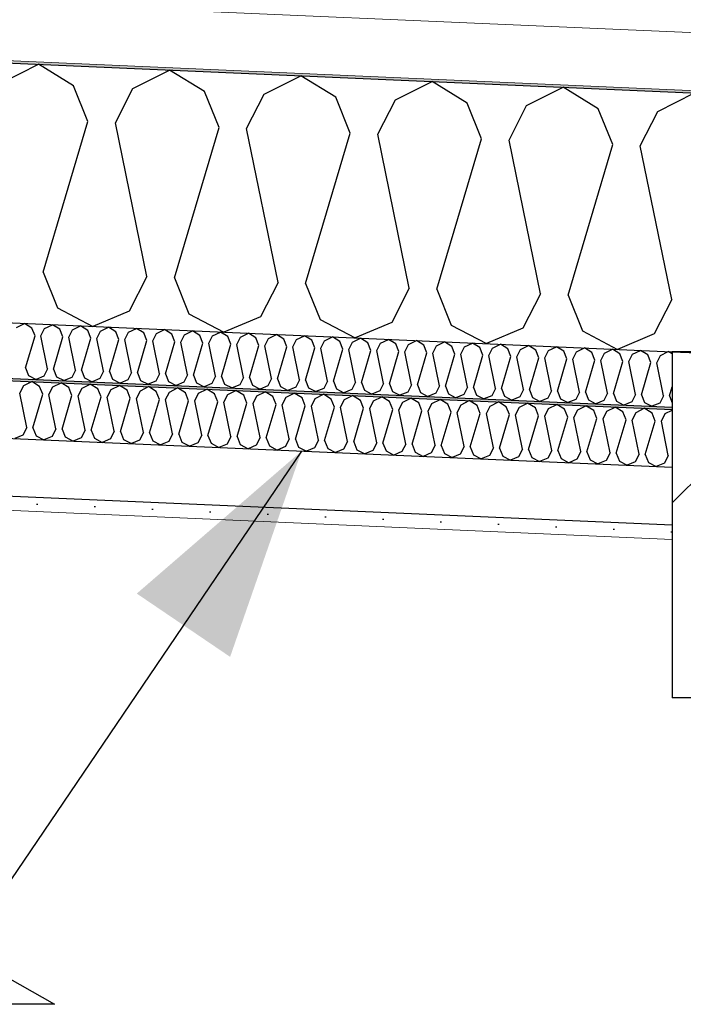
# Model space of a CAD drawing. Header units: millimetres. Extents: x -82116 to -58044, y -2070 to 12890.
# Tile 55 of 65: x -62093 to -61518, y 6004 to 6858. Entities that reach past the tile are written whole.
import ezdxf

# ---------------------------------------------------------------- set-up
doc = ezdxf.new("R2010")
doc.units = ezdxf.units.MM
doc.header["$LTSCALE"] = 0.5
doc.header["$MEASUREMENT"] = 0
doc.linetypes.add('PLINE', pattern=[0])
for name, color, linetype in [('223- Bjelker', 7, 'Continuous'), ('223- Bjelker (Skravur)', 7, 'Continuous'), ('256- Faste himlinger og overflatebehandling (Skravur)(Nye konstruksjoner)', 7, 'Continuous'), ('256- Faste himlinger og overflatebehandling(Nye konstruksjoner)', 7, 'Continuous'), ('261- Primærkonstruksjon (tak)', 7, 'Continuous'), ('261- Primærkonstruksjon (tak) (Skravur)', 7, 'Continuous'), ('262- Taktekking (Skravur)(Nye konstruksjoner)', 7, 'Continuous'), ('832- Tekst bygning(Nye konstruksjoner)', 7, 'Continuous')]:
    doc.layers.add(name, color=color, linetype=linetype)
doc.layers.add('236- Innvendig kledning og overflate(Nye konstruksjoner)', color=7, linetype='Continuous', lineweight=0)
doc.layers.add('262- Taktekking(Nye konstruksjoner)', color=7, linetype='Continuous', lineweight=0)
doc.dimstyles.new('GENERATED_STYLE__2', dxfattribs={"dimtxt": 0.18, "dimasz": 182.4, "dimexe": 0.18, "dimexo": 0.0625, "dimgap": 0, "dimtad": 0, "dimtih": 1, "dimtoh": 1, "dimdec": 4, "dimzin": 0, "dimdsep": 46, "dimcen": 0.09, "dimadec": 0, "dimazin": 0, "dimtfac": 1, "dimtdec": 4, "dimtmove": 0, "dimatfit": 3, "dimldrblk": 'ARROWHEAD_5', "dimfxl": 1, "dimtolj": 1, "dimtzin": 0, "dimarcsym": 0})

# ---------------------------------------------------------------- blocks, each defined once
blk = doc.blocks.new('*X6')
at = {"layer": '261- Primærkonstruksjon (tak) (Skravur)', "linetype": 'PLINE'}
for p, q in [((-62109.05, 6803.21), (-62077.24, 6819.19)), ((-62046.95, 6800.5), (-62077.24, 6819.19)), ((-61995.34, 6798.25), (-61963.53, 6814.22)), ((-61933.24, 6795.54), (-61963.53, 6814.22)), ((-61881.63, 6793.28), (-61849.82, 6809.26)), ((-61819.53, 6790.57), (-61849.82, 6809.26)), ((-61767.92, 6788.32), (-61736.11, 6804.29)), ((-61705.82, 6785.61), (-61736.11, 6804.29)), ((-62034.42, 6769.45), (-62046.95, 6800.5)), ((-62010.53, 6768.4), (-61995.34, 6798.25)), ((-61920.71, 6764.48), (-61933.24, 6795.54)), ((-61654.21, 6783.35), (-61622.4, 6799.33)), ((-61592.11, 6780.64), (-61622.4, 6799.33)), ((-61540.5, 6778.39), (-61508.69, 6794.36)), ((-61896.82, 6763.44), (-61881.63, 6793.28)), ((-61807, 6759.52), (-61819.53, 6790.57)), ((-61783.11, 6758.47), (-61767.92, 6788.32)), ((-61693.29, 6754.55), (-61705.82, 6785.61)), ((-61669.4, 6753.51), (-61654.21, 6783.35)), ((-61579.58, 6749.59), (-61592.11, 6780.64)), ((-61555.69, 6748.54), (-61540.5, 6778.39)), ((-62073.14, 6639.03), (-62034.42, 6769.45)), ((-61983.32, 6635.1), (-62010.53, 6768.4)), ((-61959.43, 6634.06), (-61920.71, 6764.48)), ((-61869.61, 6630.14), (-61896.82, 6763.44)), ((-61845.72, 6629.1), (-61807, 6759.52)), ((-61755.9, 6625.18), (-61783.11, 6758.47)), ((-61732.01, 6624.13), (-61693.29, 6754.55)), ((-61642.19, 6620.21), (-61669.4, 6753.51)), ((-61618.3, 6619.17), (-61579.58, 6749.59)), ((-61528.48, 6615.25), (-61555.69, 6748.54)), ((-62073.14, 6639.03), (-62060.61, 6607.97)), ((-61983.32, 6635.1), (-61998.51, 6605.26)), ((-61959.43, 6634.06), (-61946.9, 6603.01)), ((-61869.61, 6630.14), (-61884.8, 6600.29)), ((-61845.72, 6629.1), (-61833.19, 6598.04)), ((-61755.9, 6625.18), (-61771.09, 6595.33)), ((-61732.01, 6624.13), (-61719.48, 6593.08)), ((-61642.19, 6620.21), (-61657.38, 6590.37)), ((-61618.3, 6619.17), (-61605.77, 6588.11)), ((-61528.48, 6615.25), (-61543.67, 6585.4)), ((-62060.61, 6607.97), (-62030.2, 6591.92)), ((-61998.51, 6605.26), (-62030.2, 6591.92)), ((-61946.9, 6603.01), (-61916.49, 6586.96)), ((-61884.8, 6600.29), (-61916.49, 6586.96)), ((-61833.19, 6598.04), (-61802.78, 6581.99)), ((-61771.09, 6595.33), (-61802.78, 6581.99)), ((-61719.48, 6593.08), (-61689.07, 6577.03)), ((-61657.38, 6590.37), (-61689.07, 6577.03)), ((-61605.77, 6588.11), (-61575.36, 6572.06)), ((-61543.67, 6585.4), (-61575.36, 6572.06))]:
    blk.add_line(p, q, dxfattribs=at)
blk = doc.blocks.new('*X21')
at = {"layer": '256- Faste himlinger og overflatebehandling (Skravur)(Nye konstruksjoner)', "linetype": 'PLINE'}
for p, q in [((-62096.12, 6591.09), (-62089.33, 6594.5)), ((-62082.87, 6590.52), (-62089.33, 6594.5)), ((-62080.2, 6583.89), (-62082.87, 6590.52)), ((-62075.1, 6583.67), (-62071.86, 6590.03)), ((-62071.86, 6590.03), (-62065.07, 6593.44)), ((-62058.61, 6589.46), (-62065.07, 6593.44)), ((-62055.94, 6582.83), (-62058.61, 6589.46)), ((-62050.84, 6582.61), (-62047.6, 6588.98)), ((-62047.6, 6588.98), (-62040.82, 6592.38)), ((-62034.35, 6588.4), (-62040.82, 6592.38)), ((-62023.34, 6587.92), (-62016.56, 6591.32)), ((-62010.1, 6587.34), (-62016.56, 6591.32)), ((-61999.09, 6586.86), (-61992.3, 6590.26)), ((-61985.84, 6586.28), (-61992.3, 6590.26)), ((-61974.83, 6585.8), (-61968.04, 6589.21)), ((-61961.58, 6585.22), (-61968.04, 6589.21)), ((-62088.46, 6556.07), (-62080.2, 6583.89)), ((-62069.3, 6555.23), (-62075.1, 6583.67)), ((-62064.2, 6555.01), (-62055.94, 6582.83)), ((-62045.04, 6554.17), (-62050.84, 6582.61)), ((-62039.94, 6553.95), (-62031.68, 6581.77)), ((-62031.68, 6581.77), (-62034.35, 6588.4)), ((-62026.58, 6581.55), (-62023.34, 6587.92)), ((-62020.78, 6553.11), (-62026.58, 6581.55)), ((-62015.68, 6552.89), (-62007.42, 6580.71)), ((-62007.42, 6580.71), (-62010.1, 6587.34)), ((-62002.33, 6580.49), (-61999.09, 6586.86)), ((-61996.52, 6552.05), (-62002.33, 6580.49)), ((-61983.16, 6579.65), (-61985.84, 6586.28)), ((-61978.07, 6579.43), (-61974.83, 6585.8)), ((-61958.91, 6578.59), (-61961.58, 6585.22)), ((-61953.81, 6578.37), (-61950.57, 6584.74)), ((-61950.57, 6584.74), (-61943.78, 6588.15)), ((-61937.32, 6584.16), (-61943.78, 6588.15)), ((-61934.65, 6577.54), (-61937.32, 6584.16)), ((-61929.55, 6577.31), (-61926.31, 6583.68)), ((-61926.31, 6583.68), (-61919.53, 6587.09)), ((-61913.06, 6583.1), (-61919.53, 6587.09)), ((-61910.39, 6576.48), (-61913.06, 6583.1)), ((-61905.29, 6576.25), (-61902.05, 6582.62)), ((-61902.05, 6582.62), (-61895.27, 6586.03)), ((-61888.8, 6582.04), (-61895.27, 6586.03)), ((-61886.13, 6575.42), (-61888.8, 6582.04)), ((-61881.04, 6575.19), (-61877.8, 6581.56)), ((-61877.8, 6581.56), (-61871.01, 6584.97)), ((-61864.55, 6580.98), (-61871.01, 6584.97)), ((-61861.87, 6574.36), (-61864.55, 6580.98)), ((-61856.78, 6574.14), (-61853.54, 6580.5)), ((-61853.54, 6580.5), (-61846.75, 6583.91)), ((-61840.29, 6579.92), (-61846.75, 6583.91)), ((-61829.28, 6579.44), (-61822.49, 6582.85)), ((-61816.03, 6578.86), (-61822.49, 6582.85)), ((-61805.02, 6578.38), (-61798.23, 6581.79)), ((-61791.77, 6577.81), (-61798.23, 6581.79)), ((-61780.76, 6577.32), (-61773.98, 6580.73)), ((-61767.51, 6576.75), (-61773.98, 6580.73)), ((-61991.43, 6551.83), (-61983.16, 6579.65)), ((-61972.26, 6550.99), (-61978.07, 6579.43)), ((-61967.17, 6550.77), (-61958.91, 6578.59)), ((-61948.01, 6549.93), (-61953.81, 6578.37)), ((-61942.91, 6549.71), (-61934.65, 6577.54)), ((-61923.75, 6548.88), (-61929.55, 6577.31)), ((-61918.65, 6548.65), (-61910.39, 6576.48)), ((-61899.49, 6547.82), (-61905.29, 6576.25)), ((-61894.39, 6547.59), (-61886.13, 6575.42)), ((-61875.23, 6546.76), (-61881.04, 6575.19)), ((-61870.13, 6546.53), (-61861.87, 6574.36)), ((-61850.97, 6545.7), (-61856.78, 6574.14)), ((-61845.88, 6545.48), (-61837.62, 6573.3)), ((-61837.62, 6573.3), (-61840.29, 6579.92)), ((-61832.52, 6573.08), (-61829.28, 6579.44)), ((-61826.71, 6544.64), (-61832.52, 6573.08)), ((-61821.62, 6544.42), (-61813.36, 6572.24)), ((-61813.36, 6572.24), (-61816.03, 6578.86)), ((-61808.26, 6572.02), (-61805.02, 6578.38)), ((-61802.46, 6543.58), (-61808.26, 6572.02)), ((-61789.1, 6571.18), (-61791.77, 6577.81)), ((-61784, 6570.96), (-61780.76, 6577.32)), ((-61764.84, 6570.12), (-61767.51, 6576.75)), ((-61759.74, 6569.9), (-61756.5, 6576.27)), ((-61756.5, 6576.27), (-61749.72, 6579.67)), ((-61743.26, 6575.69), (-61749.72, 6579.67)), ((-61740.58, 6569.06), (-61743.26, 6575.69)), ((-61735.49, 6568.84), (-61732.25, 6575.21)), ((-61732.25, 6575.21), (-61725.46, 6578.61)), ((-61719, 6574.63), (-61725.46, 6578.61)), ((-61716.32, 6568), (-61719, 6574.63)), ((-61711.23, 6567.78), (-61707.99, 6574.15)), ((-61707.99, 6574.15), (-61701.2, 6577.56)), ((-61694.74, 6573.57), (-61701.2, 6577.56)), ((-61692.07, 6566.94), (-61694.74, 6573.57)), ((-61686.97, 6566.72), (-61683.73, 6573.09)), ((-61683.73, 6573.09), (-61676.94, 6576.5)), ((-61670.48, 6572.51), (-61676.94, 6576.5)), ((-61667.81, 6565.88), (-61670.48, 6572.51)), ((-61662.71, 6565.66), (-61659.47, 6572.03)), ((-61659.47, 6572.03), (-61652.69, 6575.44)), ((-61646.22, 6571.45), (-61652.69, 6575.44)), ((-61635.21, 6570.97), (-61628.43, 6574.38)), ((-61621.96, 6570.39), (-61628.43, 6574.38)), ((-61610.96, 6569.91), (-61604.17, 6573.32)), ((-61597.71, 6569.33), (-61604.17, 6573.32)), ((-61586.7, 6568.85), (-61579.91, 6572.26)), ((-61573.45, 6568.27), (-61579.91, 6572.26)), ((-61797.36, 6543.36), (-61789.1, 6571.18)), ((-61778.2, 6542.52), (-61784, 6570.96)), ((-61773.1, 6542.3), (-61764.84, 6570.12)), ((-61753.94, 6541.46), (-61759.74, 6569.9)), ((-61748.84, 6541.24), (-61740.58, 6569.06)), ((-61729.68, 6540.4), (-61735.49, 6568.84)), ((-61724.59, 6540.18), (-61716.32, 6568)), ((-61705.42, 6539.34), (-61711.23, 6567.78)), ((-61700.33, 6539.12), (-61692.07, 6566.94)), ((-61681.17, 6538.28), (-61686.97, 6566.72)), ((-61676.07, 6538.06), (-61667.81, 6565.88)), ((-61656.91, 6537.23), (-61662.71, 6565.66)), ((-61651.81, 6537), (-61643.55, 6564.83)), ((-61643.55, 6564.83), (-61646.22, 6571.45)), ((-61638.45, 6564.6), (-61635.21, 6570.97)), ((-61632.65, 6536.17), (-61638.45, 6564.6)), ((-61627.55, 6535.94), (-61619.29, 6563.77)), ((-61619.29, 6563.77), (-61621.96, 6570.39)), ((-61614.2, 6563.54), (-61610.96, 6569.91)), ((-61608.39, 6535.11), (-61614.2, 6563.54)), ((-61595.03, 6562.71), (-61597.71, 6569.33)), ((-61589.94, 6562.48), (-61586.7, 6568.85)), ((-61570.78, 6561.65), (-61573.45, 6568.27)), ((-61565.68, 6561.43), (-61562.44, 6567.79)), ((-61562.44, 6567.79), (-61555.65, 6571.2)), ((-61549.19, 6567.21), (-61555.65, 6571.2)), ((-61546.52, 6560.59), (-61549.19, 6567.21)), ((-61541.42, 6560.37), (-61538.18, 6566.73)), ((-61538.18, 6566.73), (-61531.4, 6570.14)), ((-61528.16, 6568.15), (-61531.4, 6570.14)), ((-62088.46, 6556.07), (-62085.79, 6549.44)), ((-62069.3, 6555.23), (-62072.54, 6548.86)), ((-62064.2, 6555.01), (-62061.53, 6548.38)), ((-61603.29, 6534.88), (-61595.03, 6562.71)), ((-61584.13, 6534.05), (-61589.94, 6562.48)), ((-61579.04, 6533.83), (-61570.78, 6561.65)), ((-61559.87, 6532.99), (-61565.68, 6561.43)), ((-61554.78, 6532.77), (-61546.52, 6560.59)), ((-61535.62, 6531.93), (-61541.42, 6560.37)), ((-62085.79, 6549.44), (-62079.3, 6546.02)), ((-62072.54, 6548.86), (-62079.3, 6546.02)), ((-62061.53, 6548.38), (-62055.04, 6544.96)), ((-62048.28, 6547.8), (-62055.04, 6544.96)), ((-62045.04, 6554.17), (-62048.28, 6547.8)), ((-62039.94, 6553.95), (-62037.27, 6547.32)), ((-62037.27, 6547.32), (-62030.78, 6543.9)), ((-62024.02, 6546.75), (-62030.78, 6543.9)), ((-62020.78, 6553.11), (-62024.02, 6546.75)), ((-62015.68, 6552.89), (-62013.01, 6546.26)), ((-62013.01, 6546.26), (-62006.52, 6542.84)), ((-61996.52, 6552.05), (-61999.76, 6545.69)), ((-61991.43, 6551.83), (-61988.75, 6545.21)), ((-61972.26, 6550.99), (-61975.5, 6544.63)), ((-61967.17, 6550.77), (-61964.49, 6544.15)), ((-61948.01, 6549.93), (-61951.25, 6543.57)), ((-61942.91, 6549.71), (-61940.24, 6543.09)), ((-61923.75, 6548.88), (-61926.99, 6542.51)), ((-61918.65, 6548.65), (-61915.98, 6542.03)), ((-61899.49, 6547.82), (-61902.73, 6541.45)), ((-61894.39, 6547.59), (-61891.72, 6540.97)), ((-61875.23, 6546.76), (-61878.47, 6540.39)), ((-61870.13, 6546.53), (-61867.46, 6539.91)), ((-61999.76, 6545.69), (-62006.52, 6542.84)), ((-61988.75, 6545.21), (-61982.26, 6541.78)), ((-61975.5, 6544.63), (-61982.26, 6541.78)), ((-61964.49, 6544.15), (-61958.01, 6540.72)), ((-61951.25, 6543.57), (-61958.01, 6540.72)), ((-61940.24, 6543.09), (-61933.75, 6539.66)), ((-61926.99, 6542.51), (-61933.75, 6539.66)), ((-61915.98, 6542.03), (-61909.49, 6538.6)), ((-61902.73, 6541.45), (-61909.49, 6538.6)), ((-61891.72, 6540.97), (-61885.23, 6537.54)), ((-61878.47, 6540.39), (-61885.23, 6537.54)), ((-61867.46, 6539.91), (-61860.97, 6536.49)), ((-61854.21, 6539.33), (-61860.97, 6536.49)), ((-61850.97, 6545.7), (-61854.21, 6539.33)), ((-61845.88, 6545.48), (-61843.2, 6538.85)), ((-61843.2, 6538.85), (-61836.72, 6535.43)), ((-61829.95, 6538.27), (-61836.72, 6535.43)), ((-61826.71, 6544.64), (-61829.95, 6538.27)), ((-61821.62, 6544.42), (-61818.95, 6537.79)), ((-61818.95, 6537.79), (-61812.46, 6534.37)), ((-61802.46, 6543.58), (-61805.7, 6537.21)), ((-61797.36, 6543.36), (-61794.69, 6536.73)), ((-61778.2, 6542.52), (-61781.44, 6536.15)), ((-61773.1, 6542.3), (-61770.43, 6535.67)), ((-61753.94, 6541.46), (-61757.18, 6535.09)), ((-61748.84, 6541.24), (-61746.17, 6534.61)), ((-61729.68, 6540.4), (-61732.92, 6534.04)), ((-61724.59, 6540.18), (-61721.91, 6533.55)), ((-61705.42, 6539.34), (-61708.66, 6532.98)), ((-61700.33, 6539.12), (-61697.65, 6532.5)), ((-61681.17, 6538.28), (-61684.41, 6531.92)), ((-61676.07, 6538.06), (-61673.4, 6531.44)), ((-61530.52, 6531.71), (-61528.16, 6539.66)), ((-61805.7, 6537.21), (-61812.46, 6534.37)), ((-61794.69, 6536.73), (-61788.2, 6533.31)), ((-61781.44, 6536.15), (-61788.2, 6533.31)), ((-61770.43, 6535.67), (-61763.94, 6532.25)), ((-61757.18, 6535.09), (-61763.94, 6532.25)), ((-61746.17, 6534.61), (-61739.68, 6531.19)), ((-61732.92, 6534.04), (-61739.68, 6531.19)), ((-61721.91, 6533.55), (-61715.43, 6530.13)), ((-61708.66, 6532.98), (-61715.43, 6530.13)), ((-61697.65, 6532.5), (-61691.17, 6529.07)), ((-61684.41, 6531.92), (-61691.17, 6529.07)), ((-61673.4, 6531.44), (-61666.91, 6528.01)), ((-61660.15, 6530.86), (-61666.91, 6528.01)), ((-61656.91, 6537.23), (-61660.15, 6530.86)), ((-61651.81, 6537), (-61649.14, 6530.38)), ((-61649.14, 6530.38), (-61642.65, 6526.95)), ((-61635.89, 6529.8), (-61642.65, 6526.95)), ((-61632.65, 6536.17), (-61635.89, 6529.8)), ((-61627.55, 6535.94), (-61624.88, 6529.32)), ((-61624.88, 6529.32), (-61618.39, 6525.89)), ((-61608.39, 6535.11), (-61611.63, 6528.74)), ((-61603.29, 6534.88), (-61600.62, 6528.26)), ((-61584.13, 6534.05), (-61587.37, 6527.68)), ((-61579.04, 6533.83), (-61576.36, 6527.2)), ((-61559.87, 6532.99), (-61563.11, 6526.62)), ((-61554.78, 6532.77), (-61552.11, 6526.14)), ((-61535.62, 6531.93), (-61538.86, 6525.56)), ((-61530.52, 6531.71), (-61528.16, 6525.86)), ((-61611.63, 6528.74), (-61618.39, 6525.89)), ((-61600.62, 6528.26), (-61594.13, 6524.83)), ((-61587.37, 6527.68), (-61594.13, 6524.83)), ((-61576.36, 6527.2), (-61569.88, 6523.78)), ((-61563.11, 6526.62), (-61569.88, 6523.78)), ((-61552.11, 6526.14), (-61545.62, 6522.72)), ((-61538.86, 6525.56), (-61545.62, 6522.72))]:
    blk.add_line(p, q, dxfattribs=at)
blk = doc.blocks.new('*X22')
at = {"layer": '256- Faste himlinger og overflatebehandling (Skravur)(Nye konstruksjoner)', "linetype": 'PLINE'}
for p, q in [((-62093.37, 6533.99), (-62089.99, 6540.62)), ((-62089.99, 6540.62), (-62082.92, 6544.17)), ((-62076.19, 6540.02), (-62082.92, 6544.17)), ((-62073.41, 6533.12), (-62076.19, 6540.02)), ((-62068.1, 6532.89), (-62064.72, 6539.52)), ((-62064.72, 6539.52), (-62057.65, 6543.07)), ((-62050.92, 6538.92), (-62057.65, 6543.07)), ((-62048.14, 6532.02), (-62050.92, 6538.92)), ((-62042.83, 6531.79), (-62039.45, 6538.42)), ((-62039.45, 6538.42), (-62032.38, 6541.97)), ((-62025.65, 6537.81), (-62032.38, 6541.97)), ((-62022.87, 6530.91), (-62025.65, 6537.81)), ((-62014.18, 6537.31), (-62007.12, 6540.86)), ((-62000.38, 6536.71), (-62007.12, 6540.86)), ((-61988.92, 6536.21), (-61981.85, 6539.76)), ((-61975.11, 6535.61), (-61981.85, 6539.76)), ((-61963.65, 6535.11), (-61956.58, 6538.66)), ((-61949.85, 6534.51), (-61956.58, 6538.66)), ((-62087.32, 6504.37), (-62093.37, 6533.99)), ((-62082.01, 6504.14), (-62073.41, 6533.12)), ((-62062.05, 6503.27), (-62068.1, 6532.89)), ((-62056.74, 6503.03), (-62048.14, 6532.02)), ((-62036.78, 6502.16), (-62042.83, 6531.79)), ((-62031.47, 6501.93), (-62022.87, 6530.91)), ((-62017.56, 6530.68), (-62014.18, 6537.31)), ((-62011.51, 6501.06), (-62017.56, 6530.68)), ((-62006.2, 6500.83), (-61997.6, 6529.81)), ((-61997.6, 6529.81), (-62000.38, 6536.71)), ((-61992.29, 6529.58), (-61988.92, 6536.21)), ((-61986.24, 6499.96), (-61992.29, 6529.58)), ((-61972.33, 6528.71), (-61975.11, 6535.61)), ((-61967.02, 6528.48), (-61963.65, 6535.11)), ((-61947.06, 6527.6), (-61949.85, 6534.51)), ((-61941.75, 6527.37), (-61938.38, 6534)), ((-61938.38, 6534), (-61931.31, 6537.55)), ((-61924.58, 6533.4), (-61931.31, 6537.55)), ((-61921.79, 6526.5), (-61924.58, 6533.4)), ((-61916.48, 6526.27), (-61913.11, 6532.9)), ((-61913.11, 6532.9), (-61906.04, 6536.45)), ((-61899.31, 6532.3), (-61906.04, 6536.45)), ((-61896.52, 6525.4), (-61899.31, 6532.3)), ((-61891.21, 6525.17), (-61887.84, 6531.8)), ((-61887.84, 6531.8), (-61880.77, 6535.35)), ((-61874.04, 6531.2), (-61880.77, 6535.35)), ((-61871.25, 6524.29), (-61874.04, 6531.2)), ((-61865.95, 6524.06), (-61862.57, 6530.69)), ((-61862.57, 6530.69), (-61855.5, 6534.24)), ((-61848.77, 6530.09), (-61855.5, 6534.24)), ((-61845.99, 6523.19), (-61848.77, 6530.09)), ((-61840.68, 6522.96), (-61837.3, 6529.59)), ((-61837.3, 6529.59), (-61830.23, 6533.14)), ((-61823.5, 6528.99), (-61830.23, 6533.14)), ((-61812.03, 6528.49), (-61804.96, 6532.04)), ((-61798.23, 6527.89), (-61804.96, 6532.04)), ((-61786.76, 6527.38), (-61779.7, 6530.93)), ((-61772.96, 6526.78), (-61779.7, 6530.93)), ((-61761.5, 6526.28), (-61754.43, 6529.83)), ((-61747.69, 6525.68), (-61754.43, 6529.83)), ((-61980.94, 6499.72), (-61972.33, 6528.71)), ((-61960.98, 6498.85), (-61967.02, 6528.48)), ((-61955.67, 6498.62), (-61947.06, 6527.6)), ((-61935.71, 6497.75), (-61941.75, 6527.37)), ((-61930.4, 6497.52), (-61921.79, 6526.5)), ((-61910.44, 6496.65), (-61916.48, 6526.27)), ((-61905.13, 6496.42), (-61896.52, 6525.4)), ((-61885.17, 6495.54), (-61891.21, 6525.17)), ((-61879.86, 6495.31), (-61871.25, 6524.29)), ((-61859.9, 6494.44), (-61865.95, 6524.06)), ((-61854.59, 6494.21), (-61845.99, 6523.19)), ((-61834.63, 6493.34), (-61840.68, 6522.96)), ((-61829.32, 6493.11), (-61820.72, 6522.09)), ((-61820.72, 6522.09), (-61823.5, 6528.99)), ((-61815.41, 6521.86), (-61812.03, 6528.49)), ((-61809.36, 6492.23), (-61815.41, 6521.86)), ((-61804.05, 6492), (-61795.45, 6520.98)), ((-61795.45, 6520.98), (-61798.23, 6527.89)), ((-61790.14, 6520.75), (-61786.76, 6527.38)), ((-61784.09, 6491.13), (-61790.14, 6520.75)), ((-61770.18, 6519.88), (-61772.96, 6526.78)), ((-61764.87, 6519.65), (-61761.5, 6526.28)), ((-61744.91, 6518.78), (-61747.69, 6525.68)), ((-61739.6, 6518.55), (-61736.23, 6525.18)), ((-61736.23, 6525.18), (-61729.16, 6528.73)), ((-61722.43, 6524.58), (-61729.16, 6528.73)), ((-61719.64, 6517.67), (-61722.43, 6524.58)), ((-61714.33, 6517.44), (-61710.96, 6524.08)), ((-61710.96, 6524.08), (-61703.89, 6527.62)), ((-61697.16, 6523.47), (-61703.89, 6527.62)), ((-61694.37, 6516.57), (-61697.16, 6523.47)), ((-61689.06, 6516.34), (-61685.69, 6522.97)), ((-61685.69, 6522.97), (-61678.62, 6526.52)), ((-61671.89, 6522.37), (-61678.62, 6526.52)), ((-61669.1, 6515.47), (-61671.89, 6522.37)), ((-61663.79, 6515.24), (-61660.42, 6521.87)), ((-61660.42, 6521.87), (-61653.35, 6525.42)), ((-61646.62, 6521.27), (-61653.35, 6525.42)), ((-61643.83, 6514.36), (-61646.62, 6521.27)), ((-61638.53, 6514.13), (-61635.15, 6520.77)), ((-61635.15, 6520.77), (-61628.08, 6524.32)), ((-61621.35, 6520.16), (-61628.08, 6524.32)), ((-61609.88, 6519.66), (-61602.81, 6523.21)), ((-61596.08, 6519.06), (-61602.81, 6523.21)), ((-61584.61, 6518.56), (-61577.54, 6522.11)), ((-61570.81, 6517.96), (-61577.54, 6522.11)), ((-61559.34, 6517.46), (-61552.28, 6521.01)), ((-61545.54, 6516.85), (-61552.28, 6521.01)), ((-61778.78, 6490.9), (-61770.18, 6519.88)), ((-61758.82, 6490.03), (-61764.87, 6519.65)), ((-61753.51, 6489.8), (-61744.91, 6518.78)), ((-61733.55, 6488.92), (-61739.6, 6518.55)), ((-61728.25, 6488.69), (-61719.64, 6517.67)), ((-61708.29, 6487.82), (-61714.33, 6517.44)), ((-61702.98, 6487.59), (-61694.37, 6516.57)), ((-61683.02, 6486.72), (-61689.06, 6516.34)), ((-61677.71, 6486.49), (-61669.1, 6515.47)), ((-61657.75, 6485.61), (-61663.79, 6515.24)), ((-61652.44, 6485.38), (-61643.83, 6514.36)), ((-61632.48, 6484.51), (-61638.53, 6514.13)), ((-61627.17, 6484.28), (-61618.57, 6513.26)), ((-61618.57, 6513.26), (-61621.35, 6520.16)), ((-61613.26, 6513.03), (-61609.88, 6519.66)), ((-61607.21, 6483.41), (-61613.26, 6513.03)), ((-61601.9, 6483.18), (-61593.3, 6512.16)), ((-61593.3, 6512.16), (-61596.08, 6519.06)), ((-61587.99, 6511.93), (-61584.61, 6518.56)), ((-61568.03, 6511.05), (-61570.81, 6517.96)), ((-61562.72, 6510.82), (-61559.34, 6517.46)), ((-61542.76, 6509.95), (-61545.54, 6516.85)), ((-61537.45, 6509.72), (-61534.08, 6516.35)), ((-61534.08, 6516.35), (-61528.16, 6519.32)), ((-62087.32, 6504.37), (-62090.69, 6497.74)), ((-62082.01, 6504.14), (-62079.23, 6497.24)), ((-61581.94, 6482.3), (-61587.99, 6511.93)), ((-61576.63, 6482.07), (-61568.03, 6511.05)), ((-61556.67, 6481.2), (-61562.72, 6510.82)), ((-61551.36, 6480.97), (-61542.76, 6509.95)), ((-61531.4, 6480.1), (-61537.45, 6509.72)), ((-62090.69, 6497.74), (-62097.74, 6494.77)), ((-62079.23, 6497.24), (-62072.47, 6493.67)), ((-62065.43, 6496.63), (-62072.47, 6493.67)), ((-62062.05, 6503.27), (-62065.43, 6496.63)), ((-62056.74, 6503.03), (-62053.96, 6496.13)), ((-62053.96, 6496.13), (-62047.2, 6492.57)), ((-62040.16, 6495.53), (-62047.2, 6492.57)), ((-62036.78, 6502.16), (-62040.16, 6495.53)), ((-62031.47, 6501.93), (-62028.69, 6495.03)), ((-62028.69, 6495.03), (-62021.93, 6491.46)), ((-62011.51, 6501.06), (-62014.89, 6494.43)), ((-62006.2, 6500.83), (-62003.42, 6493.93)), ((-61986.24, 6499.96), (-61989.62, 6493.32)), ((-61980.94, 6499.72), (-61978.15, 6492.82)), ((-61960.98, 6498.85), (-61964.35, 6492.22)), ((-61955.67, 6498.62), (-61952.88, 6491.72)), ((-61935.71, 6497.75), (-61939.08, 6491.12)), ((-61930.4, 6497.52), (-61927.61, 6490.62)), ((-61910.44, 6496.65), (-61913.81, 6490.01)), ((-61905.13, 6496.42), (-61902.34, 6489.51)), ((-61885.17, 6495.54), (-61888.54, 6488.91)), ((-61879.86, 6495.31), (-61877.08, 6488.41)), ((-62014.89, 6494.43), (-62021.93, 6491.46)), ((-62003.42, 6493.93), (-61996.66, 6490.36)), ((-61989.62, 6493.32), (-61996.66, 6490.36)), ((-61978.15, 6492.82), (-61971.39, 6489.26)), ((-61964.35, 6492.22), (-61971.39, 6489.26)), ((-61952.88, 6491.72), (-61946.12, 6488.15)), ((-61939.08, 6491.12), (-61946.12, 6488.15)), ((-61927.61, 6490.62), (-61920.86, 6487.05)), ((-61913.81, 6490.01), (-61920.86, 6487.05)), ((-61902.34, 6489.51), (-61895.59, 6485.95)), ((-61888.54, 6488.91), (-61895.59, 6485.95)), ((-61877.08, 6488.41), (-61870.32, 6484.84)), ((-61863.27, 6487.81), (-61870.32, 6484.84)), ((-61859.9, 6494.44), (-61863.27, 6487.81)), ((-61854.59, 6494.21), (-61851.81, 6487.31)), ((-61851.81, 6487.31), (-61845.05, 6483.74)), ((-61838.01, 6486.7), (-61845.05, 6483.74)), ((-61834.63, 6493.34), (-61838.01, 6486.7)), ((-61829.32, 6493.11), (-61826.54, 6486.2)), ((-61809.36, 6492.23), (-61812.74, 6485.6)), ((-61804.05, 6492), (-61801.27, 6485.1)), ((-61784.09, 6491.13), (-61787.47, 6484.5)), ((-61778.78, 6490.9), (-61776, 6484)), ((-61758.82, 6490.03), (-61762.2, 6483.4)), ((-61753.51, 6489.8), (-61750.73, 6482.89)), ((-61733.55, 6488.92), (-61736.93, 6482.29)), ((-61728.25, 6488.69), (-61725.46, 6481.79)), ((-61708.29, 6487.82), (-61711.66, 6481.19)), ((-61702.98, 6487.59), (-61700.19, 6480.69)), ((-61683.02, 6486.72), (-61686.39, 6480.09)), ((-61677.71, 6486.49), (-61674.92, 6479.58)), ((-61826.54, 6486.2), (-61819.78, 6482.64)), ((-61812.74, 6485.6), (-61819.78, 6482.64)), ((-61801.27, 6485.1), (-61794.51, 6481.53)), ((-61787.47, 6484.5), (-61794.51, 6481.53)), ((-61776, 6484), (-61769.24, 6480.43)), ((-61762.2, 6483.4), (-61769.24, 6480.43)), ((-61750.73, 6482.89), (-61743.97, 6479.33)), ((-61736.93, 6482.29), (-61743.97, 6479.33)), ((-61725.46, 6481.79), (-61718.7, 6478.22)), ((-61711.66, 6481.19), (-61718.7, 6478.22)), ((-61700.19, 6480.69), (-61693.44, 6477.12)), ((-61686.39, 6480.09), (-61693.44, 6477.12)), ((-61674.92, 6479.58), (-61668.17, 6476.02)), ((-61661.12, 6478.98), (-61668.17, 6476.02)), ((-61657.75, 6485.61), (-61661.12, 6478.98)), ((-61652.44, 6485.38), (-61649.66, 6478.48)), ((-61649.66, 6478.48), (-61642.9, 6474.91)), ((-61635.85, 6477.88), (-61642.9, 6474.91)), ((-61632.48, 6484.51), (-61635.85, 6477.88)), ((-61627.17, 6484.28), (-61624.39, 6477.38)), ((-61607.21, 6483.41), (-61610.59, 6476.78)), ((-61601.9, 6483.18), (-61599.12, 6476.27)), ((-61581.94, 6482.3), (-61585.32, 6475.67)), ((-61576.63, 6482.07), (-61573.85, 6475.17)), ((-61556.67, 6481.2), (-61560.05, 6474.57)), ((-61551.36, 6480.97), (-61548.58, 6474.07)), ((-61531.4, 6480.1), (-61534.78, 6473.47)), ((-61624.39, 6477.38), (-61617.63, 6473.81)), ((-61610.59, 6476.78), (-61617.63, 6473.81)), ((-61599.12, 6476.27), (-61592.36, 6472.71)), ((-61585.32, 6475.67), (-61592.36, 6472.71)), ((-61573.85, 6475.17), (-61567.09, 6471.6)), ((-61560.05, 6474.57), (-61567.09, 6471.6)), ((-61548.58, 6474.07), (-61541.82, 6470.5)), ((-61534.78, 6473.47), (-61541.82, 6470.5))]:
    blk.add_line(p, q, dxfattribs=at)
blk = doc.blocks.new('ARROWHEAD_5')
at = {"linetype": 'Continuous'}
blk.add_hatch(color=256, dxfattribs=at).paths.add_polyline_path([(-1, 0.2679), (0, 0), (-1, -0.2679)])
blk.add_line((0, 0), (-1, 0), dxfattribs=at)

msp = doc.modelspace()

# ---------------------------------------------------------------- hatches: boundary and pattern name
at = {"layer": '223- Bjelker (Skravur)', "linetype": 'Continuous'}
h = msp.add_hatch(dxfattribs=at)
h.set_pattern_fill('Skrålinjer_3', color=256, style=0, pattern_type=2)
h.set_pattern_definition([(45, (0, 0), (-127.2792, 127.2792), [])])
h.paths.add_polyline_path([(-61528.16, 6270), (-61378.16, 6270), (-61378.16, 6563.45), (-61528.16, 6570)])
at = {"layer": '256- Faste himlinger og overflatebehandling (Skravur)(Nye konstruksjoner)', "linetype": 'Continuous'}
msp.add_hatch(color=256, dxfattribs=at).paths.add_polyline_path([(-64616.96, 6656.81), (-64616.96, 6654.81), (-61528.16, 6519.95), (-61528.16, 6521.95)])
h = msp.add_hatch(dxfattribs=at)
h.set_pattern_fill('Gips', color=256, style=0, pattern_type=2)
h.set_pattern_definition([(357.5, (0, 0), (3.77755, 86.52011), [0, -50]), (357.5, (26.865, 42.17), (3.77755, 86.52011), [0, -50])])
h.paths.add_polyline_path([(-64616.96, 6542.2), (-61528.16, 6407.35), (-61528.16, 6419.86), (-64616.96, 6554.72)])
at = {"layer": '262- Taktekking (Skravur)(Nye konstruksjoner)', "linetype": 'Continuous'}
h = msp.add_hatch(dxfattribs=at)
h.set_pattern_fill('Prikker_tett', color=256, style=0, pattern_type=2)
h.set_pattern_definition([(0, (0, 0), (0, 43.30127), [0, -25]), (0, (12.5, 21.65), (0, 43.30127), [0, -25])])
h.paths.add_polyline_path([(-64043.97, 6905.06), (-61143.16, 6778.4), (-61143.16, 6780.41), (-64043.94, 6907.06)])

# ---------------------------------------------------------------- linework, layer by layer
at = {"layer": '223- Bjelker', "linetype": 'PLINE'}
for p, q in [((-61378.16, 6570), (-61528.16, 6570)), ((-61528.16, 6407.35), (-61528.16, 6270)), ((-61378.16, 6270), (-61528.16, 6270))]:
    msp.add_line(p, q, dxfattribs=at)
at = {"layer": '223- Bjelker', "linetype": 'PLINE', "flags": 128}
msp.add_lwpolyline([(-61528.16, 6570), (-61528.16, 6521.95), (-61528.16, 6519.95), (-61528.16, 6469.9), (-61528.16, 6419.86), (-61528.16, 6407.35)], dxfattribs=at)
at = {"layer": '236- Innvendig kledning og overflate(Nye konstruksjoner)', "linetype": 'PLINE'}
msp.add_line((-64616.96, 6542.2), (-61528.16, 6407.35), dxfattribs=at)
at = {"layer": '256- Faste himlinger og overflatebehandling(Nye konstruksjoner)', "linetype": 'PLINE'}
for p, q in [((-64616.96, 6656.81), (-61528.16, 6521.95)), ((-64616.96, 6654.81), (-61528.16, 6519.95)), ((-64616.96, 6604.76), (-61528.16, 6469.9)), ((-64616.96, 6554.72), (-61528.16, 6419.86))]:
    msp.add_line(p, q, dxfattribs=at)
at = {"layer": '261- Primærkonstruksjon (tak)', "linetype": 'PLINE'}
for p, q in [((-64043.97, 6905.06), (-61143.16, 6778.4)), ((-64616.96, 6704.86), (-61528.16, 6570)), ((-61528.16, 6570), (-61378.16, 6563.45))]:
    msp.add_line(p, q, dxfattribs=at)
at = {"layer": '262- Taktekking(Nye konstruksjoner)', "linetype": 'PLINE'}
for p, q in [((-64043.24, 6957.07), (-61143.16, 6830.45)), ((-64043.94, 6907.06), (-61143.16, 6780.41))]:
    msp.add_line(p, q, dxfattribs=at)

# ---------------------------------------------------------------- block references
at = {"layer": '256- Faste himlinger og overflatebehandling(Nye konstruksjoner)'}
for name in ['*X21', '*X22']:
    msp.add_blockref(name, (0, 0), dxfattribs=at)
at = {"layer": '261- Primærkonstruksjon (tak)'}
msp.add_blockref('*X6', (0, 0), dxfattribs=at)

# ---------------------------------------------------------------- leaders
at = {"layer": '832- Tekst bygning(Nye konstruksjoner)', "linetype": 'PLINE', "annotation_type": 0, "has_hookline": 1, "hookline_direction": 1, "text_width": 2423.6}
msp.add_leader([(-61849.19, 6483.92), (-62143.6, 6049.79), (-62063.37, 6004.36), (-62245.77, 6004.36)], dimstyle='GENERATED_STYLE__2', dxfattribs=at)

doc.saveas('drawing.dxf')
